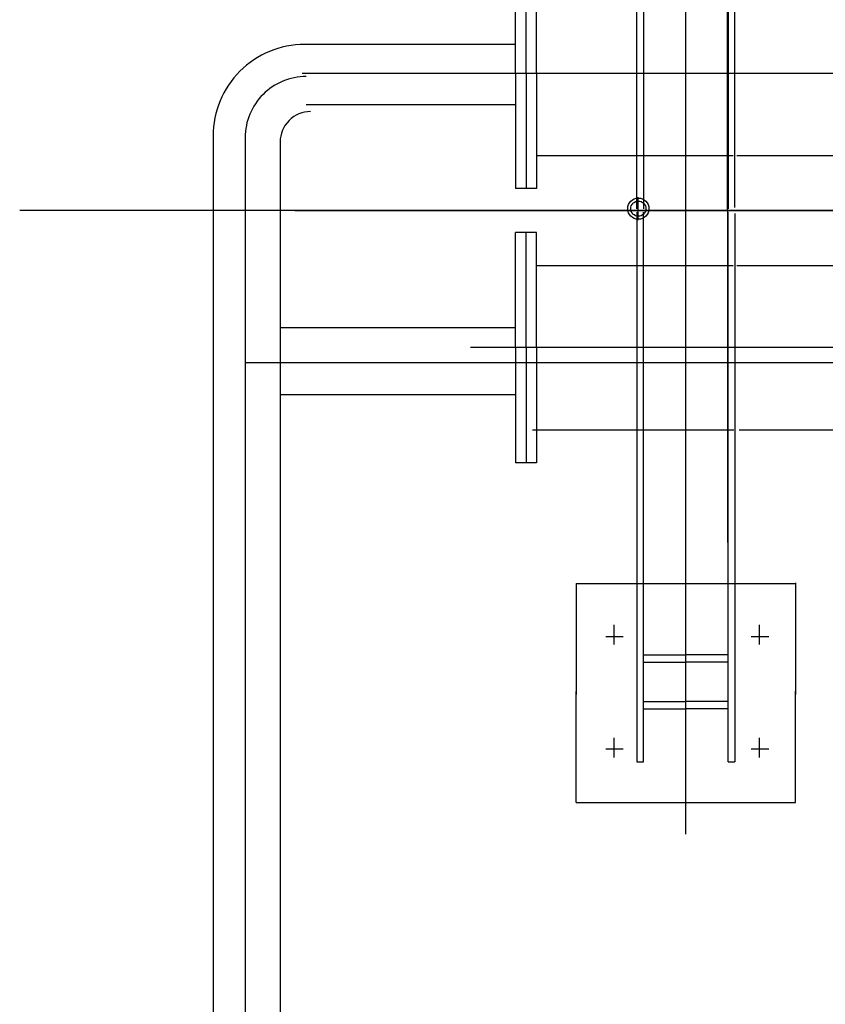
# Model space of a CAD drawing. Extents: x -7650383 to 4934791, y -114316 to 1826789.
# Tile 228 of 256: x 2141968 to 2143289, y 42532 to 44148. Entities that reach past the tile are written whole.
import ezdxf

# ---------------------------------------------------------------- set-up
doc = ezdxf.new("R2010")
doc.units = 0
doc.header["$LTSCALE"] = 800
doc.header["$MEASUREMENT"] = 0
doc.layers.add('KEY PLAN', color=251, linetype='CONTINUOUS')

# ---------------------------------------------------------------- blocks, each defined once
blk = doc.blocks.new('UTCOMBINE')
at = {"layer": 'KEY PLAN'}
for p, q in [((-714610.3, 44766.4, 0), (-714610.3, 47168.5, 0)), ((-714552.9, 44759, 0), (-714552.9, 47175.8, 0)), ((-714500.3, 44756.4, 0), (-714500.3, 47178.5, 0)), ((-715275.8, 45902, 0), (-715275.8, 43498.3, 0)), ((-715096, 45850.4, 0), (-715455.6, 45850.4, 0)), ((-715455.6, 45850.4, 0), (-715455.6, 45668.4, 0)), ((-715455.6, 45850.4, 0), (-715455.6, 45668.4, 0)), ((-715455.6, 45849.4, 0), (-715455.6, 45667.4, 0)), ((-715096, 45850.4, 0), (-715096, 45668.4, 0)), ((-715396.1, 45744.2, 0), (-715396.1, 45776.2, 0)), ((-715356.3, 44883.6, 0), (-715356.3, 45783.8, 0)), ((-715345.4, 45783.8, 0), (-715356.3, 45783.8, 0)), ((-715345.4, 45783.8, 0), (-715345.4, 44881.4, 0)), ((-715206.2, 45783.8, 0), (-715206.2, 44881.4, 0)), ((-715195.2, 45783.8, 0), (-715206.2, 45783.8, 0)), ((-715195.2, 44881.4, 0), (-715195.2, 45783.8, 0)), ((-715157.8, 45744.2, 0), (-715157.8, 45776.2, 0)), ((-715411.6, 45762.9, 0), (-715382.8, 45762.9, 0)), ((-715173.2, 45762.9, 0), (-715144.4, 45762.9, 0)), ((-715345.4, 45696.4, 0), (-715275.4, 45696.4, 0)), ((-715206.2, 45696.4, 0), (-715276.2, 45696.4, 0)), ((-715345.4, 45684.6, 0), (-715276.3, 45684.6, 0)), ((-715205.2, 45684.6, 0), (-715275.3, 45684.6, 0)), ((-715455.6, 45490.8, 0), (-715455.6, 45672.9, 0)), ((-715455.6, 45490.8, 0), (-715455.6, 45672.9, 0)), ((-715455.6, 45489.8, 0), (-715455.6, 45671.9, 0)), ((-715096, 45490.8, 0), (-715096, 45672.9, 0)), ((-715345.4, 45619.8, 0), (-715275.4, 45619.8, 0)), ((-715206.2, 45619.8, 0), (-715276.2, 45619.8, 0)), ((-715345.4, 45607.9, 0), (-715276.3, 45607.9, 0)), ((-715205.2, 45607.9, 0), (-715275.3, 45607.9, 0)), ((-715396.1, 45558.9, 0), (-715396.1, 45590.9, 0)), ((-715157.8, 45558.9, 0), (-715157.8, 45590.9, 0)), ((-715411.6, 45578.4, 0), (-715382.8, 45578.4, 0)), ((-715173.2, 45578.4, 0), (-715144.4, 45578.4, 0)), ((-715096, 45490.8, 0), (-715455.6, 45490.8, 0)), ((-715343.9, 44878.9, 0), (-715343.9, 45423.4, 0)), ((-715030.8, 45293, 0), (-714996.6, 45293, 0)), ((-715030.8, 45104, 0), (-715030.8, 45293, 0)), ((-715013.7, 45104, 0), (-715013.7, 45293, 0)), ((-714996.6, 45104, 0), (-714996.6, 45293, 0)), ((-715363.3, 45239, 0), (-717350.3, 45239, 0)), ((-715024.3, 45239, 0), (-715354.4, 45239, 0)), ((-714996.6, 45181.4, 0), (-714610.3, 45181.4, 0)), ((-717350.3, 45128.8, 0), (-714552.9, 45128.8, 0)), ((-714553.6, 45128.1, 0), (-714552.9, 45128.8, 0)), ((-717350.3, 45103.8, 0), (-714922.7, 45103.8, 0)), ((-717350.3, 45103.8, 0), (-714922.7, 45103.8, 0)), ((-715030.8, 45104, 0), (-715030.8, 44915, 0)), ((-715013.7, 45104, 0), (-715013.7, 44915, 0)), ((-714996.6, 45104, 0), (-714996.6, 44915, 0)), ((-714996.6, 45071.4, 0), (-714610.3, 45071.4, 0)), ((-715359.5, 44969, 0), (-717350.3, 44969, 0)), ((-715031.3, 44969, 0), (-715353.1, 44969, 0)), ((-715030.8, 44915, 0), (-714996.6, 44915, 0)), ((-715197.8, 44894.7, 0), (-715197.8, 44856.9, 0)), ((-714183.1, 44878.3, 0), (-721150.5, 44878.3, 0)), ((-714634.4, 44878.8, 0), (-719983, 44878.8, 0)), ((-715356.3, 44874, 0), (-715356.3, 43973.7, 0)), ((-715345.4, 43973.7, 0), (-715345.4, 44876.1, 0)), ((-715343.9, 44878.6, 0), (-715343.9, 44334.1, 0)), ((-715206.2, 43973.7, 0), (-715206.2, 44876.1, 0)), ((-715195.2, 44876.1, 0), (-715195.2, 43973.7, 0)), ((-715030.8, 44653.5, 0), (-715030.8, 44842.5, 0)), ((-715030.8, 44842.5, 0), (-714996.6, 44842.5, 0)), ((-715013.7, 44653.5, 0), (-715013.7, 44842.5, 0)), ((-714996.6, 44653.5, 0), (-714996.6, 44842.5, 0)), ((-715359.5, 44788.5, 0), (-717350.3, 44788.5, 0)), ((-715031.3, 44788.5, 0), (-715353.1, 44788.5, 0)), ((-714996.6, 44705.4, 0), (-714652.8, 44705.4, 0)), ((-714996.6, 44705.4, 0), (-714652.8, 44705.4, 0)), ((-717350.3, 44653.8, 0), (-714646.2, 44653.8, 0)), ((-717350.3, 44653.8, 0), (-714646.2, 44653.8, 0)), ((-715030.8, 44653.5, 0), (-715030.8, 44464.5, 0)), ((-715013.7, 44653.5, 0), (-715013.7, 44464.5, 0)), ((-714996.6, 44653.5, 0), (-714996.6, 44464.5, 0)), ((-714996.6, 44606.4, 0), (-714643.8, 44606.4, 0)), ((-714996.6, 44606.4, 0), (-714643.8, 44606.4, 0))]:
    blk.add_line(p, q, dxfattribs=at)
for radius in [17.4, 12.5]:
    blk.add_circle((-715197.8, 44875.8, 0), radius, dxfattribs=at)
for centre, radius in [((-714660.3, 44766.4, 0), 50), ((-714652.9, 44759, 0), 100), ((-714650.3, 44756.4, 0), 150)]:
    blk.add_arc(centre, radius, 270, 0, dxfattribs=at)

msp = doc.modelspace()

# ---------------------------------------------------------------- block references
at = {"layer": 'KEY PLAN', "rotation": 180}
msp.add_blockref('UTCOMBINE', (1427784.7, 88713.6, 0), dxfattribs=at)

doc.saveas('drawing.dxf')
